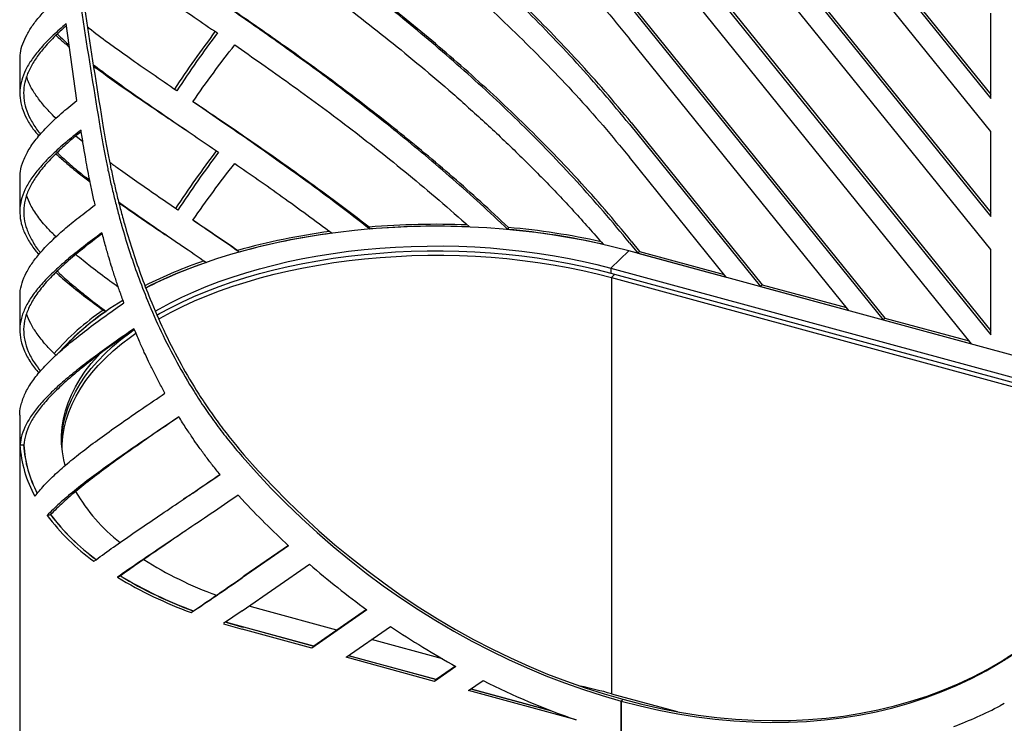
# Model space of a CAD drawing. Header units: millimetres. Extents: x 18 to 3605, y 16 to 2526.
# Tile 12 of 18: x 2673 to 3190, y 862 to 1232. Entities that reach past the tile are written whole.
import ezdxf

# ---------------------------------------------------------------- set-up
doc = ezdxf.new("R2010")
doc.units = ezdxf.units.MM
doc.header["$LTSCALE"] = 9

msp = doc.modelspace()

# ---------------------------------------------------------------- linework, layer by layer
for p, q in [((2993, 1425.45), (3182.79, 1190.51)), ((2993.93, 1426.36), (3182.79, 1192.58)), ((3182.79, 1173.17), (2993, 1408.15)), ((2993, 1363.4), (3182.79, 1128.46)), ((2993.93, 1364.31), (3182.79, 1130.53)), ((3182.79, 1111.13), (2993, 1346.1)), ((2993, 1301.35), (3182.79, 1066.41)), ((2993.93, 1302.26), (3182.79, 1068.48)), ((3172.65, 1061.63), (2993, 1284.05)), ((2993, 1239.13), (3126.19, 1074.26)), ((2993.93, 1240.05), (3127.12, 1075.17)), ((3182.79, 1190.51), (3182.79, 1235.22)), ((2702.59, 1189.38), (2697.06, 1229.78)), ((3108.25, 1079.14), (2993, 1221.82)), ((2672.73, 1210.48), (2672.73, 1193.2)), ((2758.53, 1174.9), (2758.69, 1174.79)), ((2758.69, 1174.79), (2760.96, 1173.26)), ((2993, 1176.92), (3061.79, 1091.76)), ((2993.93, 1177.83), (3062.73, 1092.67)), ((2705.85, 1167.66), (2702.1, 1170.72)), ((3182.79, 1128.46), (3182.79, 1173.17)), ((3043.85, 1096.64), (2993, 1159.6)), ((2672.73, 1148.27), (2672.73, 1130.97)), ((2856.26, 1122.92), (2856.59, 1121.9)), ((2929.4, 1122.72), (2929.06, 1121.71)), ((2758.53, 1112.67), (2760.75, 1111.17)), ((2993, 1114.7), (2997.39, 1109.26)), ((2993.93, 1115.61), (2998.33, 1110.17)), ((2787.08, 1110.69), (2788.03, 1109.79)), ((2992.57, 1110.44), (2983.24, 1101.33)), ((3286.07, 1030.67), (2992.57, 1110.44)), ((2998.33, 1110.17), (2997.39, 1109.26)), ((2997.39, 1109.26), (3043.85, 1096.64)), ((2998.33, 1110.17), (3042.65, 1098.13)), ((3182.79, 1066.41), (3182.79, 1111.13)), ((2983.24, 1101.33), (3282.59, 1019.97)), ((2983.24, 1101.33), (2983.24, 1098.76)), ((2983.24, 1098.76), (3281.81, 1017.61)), ((2983.56, 1096.46), (2985.33, 1098.19)), ((2985.33, 1098.19), (2983.56, 1096.46)), ((2983.56, 1096.46), (3281.13, 1015.58)), ((2983.56, 1096.46), (2983.56, 877.88)), ((3062.73, 1092.67), (3061.79, 1091.76)), ((3061.79, 1091.76), (3108.25, 1079.14)), ((3062.73, 1092.67), (3107.04, 1080.63)), ((2672.73, 1086.05), (2672.73, 1068.74)), ((2716.54, 1079.3), (2718.14, 1078.68)), ((3127.12, 1075.17), (3126.19, 1074.26)), ((3126.19, 1074.26), (3172.65, 1061.63)), ((3127.12, 1075.17), (3171.44, 1063.13)), ((2672.73, 1023.84), (2672.73, 777.96)), ((2672.81, 1008.51), (2674.81, 1008.54)), ((2758.67, 979.99), (2758.54, 979.91)), ((2760.93, 981.52), (2758.67, 979.99)), ((2789.52, 979.81), (2787.39, 982.1)), ((2687, 971.56), (2688.87, 971.93)), ((2813.95, 955.61), (2789.52, 938.66)), ((2813.78, 955.76), (2790.46, 939.57)), ((2789.52, 921.34), (2824.86, 945.88)), ((2724.02, 939.07), (2725.56, 939.74)), ((2762.69, 920.48), (2763.87, 921.31)), ((2789.52, 921.34), (2779.76, 914.68)), ((2799.58, 922.07), (2793.19, 923.88)), ((2839.31, 911.27), (2799.58, 922.07)), ((2855.05, 921.94), (2826.18, 901.89)), ((2854.87, 922.07), (2827.11, 902.8)), ((2826.18, 901.89), (2789.52, 911.86)), ((2790.24, 912.96), (2827.25, 902.9)), ((2827.11, 902.8), (2790.46, 912.77)), ((2844.1, 897.02), (2867.46, 913.24)), ((2894.74, 896.21), (2857.5, 906.33)), ((2826.18, 901.89), (2827.11, 902.8)), ((2890.58, 884.39), (2844.1, 897.02)), ((2891.51, 885.3), (2845.31, 897.86)), ((2845.45, 897.96), (2891.65, 885.4)), ((2901.85, 892.21), (2890.58, 884.39)), ((2901.64, 892.33), (2891.51, 885.3)), ((2890.58, 884.39), (2891.51, 885.3)), ((2908.5, 879.52), (2916.05, 884.76)), ((2964.9, 864.19), (2908.5, 879.52)), ((2952.18, 868.81), (2909.71, 880.36)), ((2909.84, 880.45), (2951, 869.27)), ((2983.56, 877.88), (3018.12, 868.49)), ((2989.57, 874.97), (2988.64, 874.06)), ((2989.57, 874.97), (2988.64, 874.06)), ((2988.64, 624.09), (2988.64, 874.06)), ((2988.64, 874.06), (2988.64, 624.09)), ((3189.9, 872.71), (3187.75, 871.58))]:
    msp.add_line(p, q)
at = {"flags": 128}
for points in [[(2992.57, 1110.44), (2984.77, 1112.46), (2976.82, 1114.31), (2968.73, 1116), (2960.51, 1117.52), (2952.18, 1118.87), (2943.75, 1120.04), (2935.24, 1121.04), (2926.66, 1121.86), (2918.02, 1122.5), (2909.33, 1122.96), (2900.62, 1123.24), (2891.89, 1123.34), (2883.16, 1123.26), (2874.45, 1123), (2865.76, 1122.56), (2857.11, 1121.94), (2848.52, 1121.14), (2840, 1120.16), (2831.56, 1119.01), (2823.22, 1117.68), (2814.99, 1116.18), (2806.89, 1114.51), (2798.92, 1112.67), (2791.1, 1110.67), (2783.44, 1108.51), (2775.96, 1106.19), (2768.67, 1103.72), (2761.57, 1101.1), (2754.69, 1098.34), (2748.02, 1095.43), (2741.59, 1092.39), (2738.86, 1091.02)], [(2743.87, 1078.76), (2746.14, 1080.06), (2751.9, 1083.17), (2757.91, 1086.15), (2764.17, 1089.01), (2770.66, 1091.72), (2777.36, 1094.28), (2784.27, 1096.7), (2791.37, 1098.97), (2798.65, 1101.08), (2806.1, 1103.02), (2813.7, 1104.81), (2821.44, 1106.42), (2829.31, 1107.86), (2837.29, 1109.14), (2845.37, 1110.23), (2853.53, 1111.15), (2861.76, 1111.89), (2870.04, 1112.44), (2878.36, 1112.82), (2886.71, 1113.01), (2895.06, 1113.03), (2903.41, 1112.86), (2911.73, 1112.5), (2920.02, 1111.97), (2928.26, 1111.25), (2936.43, 1110.36), (2944.51, 1109.28), (2952.51, 1108.03), (2960.39, 1106.61), (2968.15, 1105.02), (2975.77, 1103.26), (2983.24, 1101.33)], [(2744.77, 1076.71), (2746.14, 1077.48), (2751.9, 1080.6), (2757.91, 1083.58), (2764.17, 1086.43), (2770.66, 1089.15), (2777.36, 1091.71), (2784.27, 1094.13), (2791.37, 1096.4), (2798.65, 1098.5), (2806.1, 1100.45), (2813.7, 1102.23), (2821.44, 1103.85), (2829.31, 1105.29), (2837.29, 1106.56), (2845.37, 1107.66), (2853.53, 1108.58), (2861.76, 1109.31), (2870.04, 1109.87), (2878.36, 1110.25), (2886.71, 1110.44), (2895.06, 1110.45), (2903.41, 1110.28), (2911.73, 1109.93), (2920.02, 1109.4), (2928.26, 1108.68), (2936.43, 1107.78), (2944.51, 1106.71), (2952.51, 1105.46), (2960.39, 1104.04), (2968.15, 1102.45), (2975.77, 1100.69), (2983.24, 1098.76)], [(2745.64, 1074.72), (2746.46, 1075.18), (2752.22, 1078.3), (2758.24, 1081.28), (2764.49, 1084.13), (2770.98, 1086.85), (2777.68, 1089.41), (2784.59, 1091.83), (2791.69, 1094.1), (2798.97, 1096.21), (2806.42, 1098.15), (2814.02, 1099.93), (2821.76, 1101.55), (2829.63, 1102.99), (2837.61, 1104.26), (2845.69, 1105.36), (2853.85, 1106.28), (2862.08, 1107.02), (2870.36, 1107.57), (2878.68, 1107.95), (2887.03, 1108.14), (2895.38, 1108.15), (2903.73, 1107.98), (2912.05, 1107.63), (2920.34, 1107.1), (2928.58, 1106.38), (2936.75, 1105.48), (2944.84, 1104.41), (2952.83, 1103.16), (2960.71, 1101.74), (2968.47, 1100.15), (2976.09, 1098.39), (2983.56, 1096.46)], [(2694.65, 1010.41), (2694.67, 1011.01), (2695, 1015.31), (2695.69, 1019.59), (2696.73, 1023.86), (2698.12, 1028.11), (2699.86, 1032.31), (2701.94, 1036.48), (2704.36, 1040.6), (2707.13, 1044.66), (2710.22, 1048.65), (2713.64, 1052.58), (2717.38, 1056.42), (2721.44, 1060.19), (2725.8, 1063.86), (2730.45, 1067.43), (2732.79, 1069.1)], [(2694.97, 1005.83), (2694.99, 1008.71), (2695.32, 1013.01), (2696.01, 1017.3), (2697.05, 1021.56), (2698.44, 1025.81), (2700.18, 1030.01), (2702.26, 1034.18), (2704.69, 1038.3), (2707.45, 1042.36), (2710.54, 1046.35), (2713.96, 1050.28), (2717.7, 1054.13), (2721.76, 1057.89), (2726.12, 1061.56), (2730.78, 1065.13), (2733.62, 1067.15)], [(2696.51, 997.75), (2695.8, 1000.69), (2695.07, 1004.98), (2694.69, 1009.28), (2694.67, 1013.58), (2695, 1017.88), (2695.69, 1022.17), (2696.73, 1026.44), (2698.12, 1030.68), (2699.86, 1034.89), (2701.94, 1039.05), (2704.36, 1043.17), (2707.13, 1047.23), (2710.22, 1051.22), (2713.64, 1055.15), (2714.98, 1056.58)], [(2789.52, 1002.45), (2796.98, 994.08), (2804.65, 985.9), (2812.53, 977.92), (2820.61, 970.14), (2828.88, 962.57), (2837.33, 955.23), (2845.94, 948.12), (2854.72, 941.25), (2863.65, 934.63), (2872.72, 928.27), (2881.91, 922.16), (2891.23, 916.33), (2900.66, 910.77), (2910.19, 905.49), (2919.8, 900.5), (2929.49, 895.8), (2939.25, 891.4), (2949.06, 887.31), (2958.92, 883.52), (2968.81, 880.05), (2978.72, 876.89), (2988.64, 874.06)], [(2790.46, 1003.36), (2797.91, 994.99), (2805.59, 986.81), (2813.47, 978.83), (2821.54, 971.05), (2829.81, 963.48), (2838.26, 956.14), (2846.88, 949.03), (2855.65, 942.16), (2864.58, 935.54), (2873.65, 929.18), (2882.85, 923.07), (2892.17, 917.24), (2901.59, 911.68), (2911.12, 906.4), (2920.73, 901.41), (2930.43, 896.71), (2940.18, 892.31), (2949.99, 888.22), (2959.85, 884.43), (2969.74, 880.96), (2979.65, 877.81), (2989.57, 874.97)], [(2781.11, 915.59), (2782.6, 915.14), (2790.24, 912.96)], [(2989.57, 874.97), (2999.49, 872.41), (3009.4, 870.18), (3019.29, 868.28), (3029.15, 866.71), (3038.96, 865.47), (3048.72, 864.56), (3058.41, 863.99), (3068.02, 863.76), (3077.55, 863.86), (3086.98, 864.29), (3096.29, 865.06), (3105.49, 866.17), (3114.56, 867.6), (3123.49, 869.37), (3132.27, 871.47), (3140.88, 873.9), (3149.33, 876.64), (3157.6, 879.72), (3165.68, 883.1), (3173.56, 886.8), (3181.23, 890.82), (3188.69, 895.13)], [(2988.64, 874.06), (2998.56, 871.5), (3008.47, 869.27), (3018.36, 867.37), (3028.21, 865.8), (3038.03, 864.56), (3047.78, 863.65), (3057.47, 863.08), (3067.09, 862.84), (3076.61, 862.94), (3086.04, 863.38), (3095.36, 864.15), (3104.56, 865.25), (3113.63, 866.69), (3122.56, 868.46), (3131.33, 870.56), (3139.95, 872.98), (3148.4, 875.73), (3156.66, 878.8), (3164.74, 882.19), (3172.62, 885.89), (3180.3, 889.91), (3187.75, 894.22)]]:
    msp.add_lwpolyline(points, dxfattribs=at)
for centre, radius, start, end in [((2891.74, 701.36), 423.04, 87.8309, 94.8102), ((2891.74, 704.17), 419.21, 87.6472, 94.8102), ((2895.38, 738.04), 386.19, 77.6412, 84.9463), ((2883.81, 762.04), 361.82, 97.665, 105.5062), ((2883.95, 764.02), 358.82, 97.5579, 105.5045), ((2895.46, 741.43), 381.76, 77.3268, 84.9509), ((2849.94, 870.01), 248.57, 108.8613, 116.6609), ((2850.03, 872.05), 245.5, 108.8528, 116.9245), ((2796.49, 964.63), 138.52, 120.1688, 137.7839), ((2788.01, 972.74), 128.3, 123.8507, 139.2539), ((2790.22, 971.48), 129.18, 123.916, 137.726), ((2736.75, 1012.48), 64.07, 183.5518, 208.8512), ((2738.04, 1012.6), 63.45, 183.6704, 207.6905), ((2737.84, 1012.42), 63.15, 183.5186, 207.6309), ((2781.55, 1029.69), 91.62, 209.8113, 232.1696), ((3129.8, 1298.81), 466.42, 223.1515, 227.3761), ((2780.73, 1042.62), 117.62, 217.1693, 234.0172), ((2783.69, 1044.61), 119.48, 217.4574, 233.6558), ((2781.53, 1042.16), 116.27, 217.1595, 233.7911), ((2843.34, 1115.13), 197.35, 237.6733, 250.0561), ((3124.51, 1292.71), 458.34, 229.1734, 233.9918), ((2840.97, 1132.75), 226.25, 238.8749, 249.7566), ((2841.44, 1131.64), 224.18, 238.8749, 249.7566), ((2842.62, 1134.62), 227.28, 239.0084, 249.7565), ((2873.08, 1216.96), 315.22, 252.9731, 254.8042), ((2872.91, 1218.85), 318.12, 252.9731, 254.8042), ((3112.26, 1275), 436.8, 235.9133, 241.2025), ((3094.56, 1240.41), 397.93, 243.3469, 250.9842), ((2902.41, 578.59), 310.1, 74.8289, 77.97), ((3085.91, 1066.51), 219.93, 290.6116, 297.5861)]:
    msp.add_arc(centre, radius, start, end)
for points in [[(2785.61, 1405.27), (2790.15, 1402.12), (2799.24, 1395.82), (2813.48, 1385.72), (2828.08, 1375.13), (2843.01, 1363.99), (2858.18, 1352.3), (2873.53, 1340.05), (2888.97, 1327.23), (2904.42, 1313.85), (2919.81, 1299.9), (2935.05, 1285.39), (2950.08, 1270.33), (2964.8, 1254.71), (2979.19, 1238.59), (2988.4, 1227.41), (2993, 1221.82)], [(2993, 1176.92), (2988.49, 1182.4), (2979.46, 1193.37), (2965.35, 1209.19), (2950.92, 1224.54), (2936.2, 1239.35), (2921.26, 1253.63), (2906.17, 1267.37), (2891.01, 1280.56), (2875.86, 1293.21), (2860.79, 1305.32), (2845.86, 1316.89), (2831.16, 1327.92), (2816.76, 1338.43), (2802.72, 1348.43), (2789.12, 1357.92), (2775.98, 1366.97), (2767.71, 1372.61), (2763.57, 1375.43)], [(2785.61, 1343.05), (2790.15, 1339.9), (2799.24, 1333.59), (2813.48, 1323.5), (2828.08, 1312.91), (2843.01, 1301.76), (2858.18, 1290.07), (2873.53, 1277.82), (2888.97, 1265), (2904.42, 1251.62), (2919.81, 1237.67), (2935.05, 1223.16), (2950.08, 1208.1), (2964.8, 1192.48), (2979.19, 1176.37), (2988.4, 1165.19), (2993, 1159.6)], [(2993, 1114.7), (2988.49, 1120.19), (2979.46, 1131.15), (2965.35, 1146.98), (2950.92, 1162.32), (2936.2, 1177.13), (2921.26, 1191.41), (2906.17, 1205.15), (2891.02, 1218.35), (2875.87, 1231), (2860.79, 1243.1), (2845.87, 1254.67), (2831.17, 1265.7), (2816.76, 1276.21), (2802.72, 1286.21), (2789.12, 1295.7), (2775.98, 1304.75), (2767.71, 1310.39), (2763.57, 1313.21)], [(2698.07, 1287.09), (2700.64, 1268.28), (2705.78, 1230.66), (2711.9, 1193.36), (2714.97, 1174.72)], [(2699.84, 1287.57), (2702.38, 1268.78), (2707.48, 1231.21), (2713.55, 1193.95), (2716.58, 1175.32)], [(2785.61, 1280.82), (2790.54, 1277.4), (2800.4, 1270.56), (2815.9, 1259.54), (2831.8, 1247.94), (2848.08, 1235.68), (2864.61, 1222.78), (2881.31, 1209.22), (2898.06, 1194.99), (2914.78, 1180.09), (2931.36, 1164.54), (2947.7, 1148.32), (2963.74, 1131.5), (2974.06, 1119.76), (2979.21, 1113.89)], [(2929.06, 1121.71), (2924.27, 1126.24), (2914.68, 1135.29), (2900.15, 1148.23), (2885.59, 1160.71), (2871.06, 1172.68), (2856.62, 1184.15), (2842.34, 1195.12), (2828.28, 1205.61), (2814.51, 1215.61), (2801.08, 1225.14), (2788.07, 1234.21), (2775.49, 1242.87), (2767.55, 1248.29), (2763.58, 1250.99)], [(2775.41, 1225.75), (2771.71, 1220.76), (2764.31, 1210.78), (2757.37, 1200.47), (2753.91, 1195.31)], [(2776.48, 1224.88), (2772.81, 1219.9), (2765.48, 1209.94), (2758.6, 1199.65), (2755.16, 1194.51)], [(2763.59, 1188.78), (2767.15, 1193.83), (2774.28, 1203.94), (2781.83, 1213.71), (2785.61, 1218.59)], [(2785.61, 1218.59), (2790.32, 1215.32), (2799.75, 1208.79), (2814.54, 1198.28), (2829.71, 1187.25), (2845.23, 1175.63), (2861, 1163.41), (2876.93, 1150.58), (2892.96, 1137.19), (2903.62, 1127.75), (2908.95, 1123.02)], [(2856.59, 1121.9), (2851.03, 1126.2), (2839.91, 1134.79), (2823.6, 1146.83), (2807.7, 1158.27), (2792.32, 1169.06), (2777.5, 1179.28), (2768.22, 1185.61), (2763.59, 1188.78)], [(2776.02, 1163.11), (2772.31, 1158.13), (2764.9, 1148.17), (2757.94, 1137.86), (2754.47, 1132.71)], [(2777.08, 1162.24), (2773.4, 1157.27), (2766.06, 1147.32), (2759.17, 1137.05), (2755.72, 1131.91)], [(2763.59, 1126.56), (2767.15, 1131.61), (2774.28, 1141.72), (2781.83, 1151.48), (2785.61, 1156.36)], [(2785.61, 1156.36), (2789.67, 1153.55), (2797.79, 1147.92), (2810.48, 1138.95), (2823.45, 1129.62), (2832.32, 1123.03), (2836.76, 1119.73)], [(2788.03, 1109.79), (2783.83, 1112.69), (2775.43, 1118.49), (2767.54, 1123.87), (2763.59, 1126.56)], [(2732.7, 1069.56), (2729.11, 1067.08), (2721.94, 1062.11), (2712.32, 1055.16), (2703.6, 1048.52), (2695.89, 1042.2), (2689.22, 1036.15), (2683.64, 1030.33), (2679.16, 1024.7), (2675.84, 1019.21), (2673.59, 1013.83), (2673.07, 1010.29), (2672.81, 1008.51)], [(2680.64, 981.57), (2682.19, 983.47), (2685.28, 987.28), (2691.36, 993.25), (2698.45, 999.46), (2706.62, 1005.95), (2715.79, 1012.78), (2725.94, 1019.98), (2736.93, 1027.56), (2744.96, 1032.98), (2748.98, 1035.69)], [(2756.25, 1023.29), (2751.9, 1020.36), (2743.19, 1014.5), (2731.24, 1006.35), (2720.18, 998.63), (2710.15, 991.33), (2701.23, 984.41), (2693.36, 977.81), (2689.12, 973.64), (2687, 971.56)], [(2711.62, 947.45), (2714.61, 949.63), (2720.58, 954.01), (2730.61, 961), (2741.36, 968.34), (2752.87, 976.1), (2765.01, 984.25), (2773.62, 990.06), (2777.92, 992.97)], [(2787.39, 982.1), (2782.62, 978.86), (2773.09, 972.37), (2759.62, 963.32), (2746.87, 954.75), (2734.88, 946.64), (2727.64, 941.59), (2724.02, 939.07)], [(2762.69, 920.48), (2767.01, 923.38), (2775.65, 929.19), (2784.9, 935.5), (2789.52, 938.66)], [(2763.87, 921.31), (2768.15, 924.23), (2776.71, 930.07), (2785.87, 936.4), (2790.46, 939.57)]]:
    msp.add_open_spline(points, degree=3)
for points, knots in [([(2993.93, 1177.83), (2989.38, 1183.32), (2980.26, 1194.31), (2966.03, 1210.16), (2951.47, 1225.53), (2936.61, 1240.36), (2921.53, 1254.65), (2906.3, 1268.4), (2891.01, 1281.6), (2875.72, 1294.24), (2860.5, 1306.34), (2845.44, 1317.89), (2830.6, 1328.91), (2816.07, 1339.4), (2801.9, 1349.37), (2788.18, 1358.83), (2775.32, 1367.56), (2767.37, 1372.91), (2763.59, 1375.46)], [0, 0, 0, 0, 0.062872, 0.125745, 0.188617, 0.251489, 0.314362, 0.377234, 0.440106, 0.502978, 0.565851, 0.628723, 0.691595, 0.754468, 0.81734, 0.880212, 0.943085, 1, 1, 1, 1]), ([(2993.93, 1115.61), (2989.38, 1121.11), (2980.27, 1132.1), (2966.03, 1147.95), (2951.47, 1163.31), (2936.61, 1178.14), (2921.53, 1192.43), (2906.31, 1206.18), (2891.01, 1219.38), (2875.72, 1232.02), (2860.51, 1244.12), (2845.44, 1255.68), (2830.61, 1266.69), (2816.07, 1277.18), (2801.9, 1287.15), (2788.18, 1296.61), (2775.33, 1305.34), (2767.37, 1310.69), (2763.59, 1313.24)], [0, 0, 0, 0, 0.062872, 0.125745, 0.188617, 0.251489, 0.314362, 0.377234, 0.440106, 0.502978, 0.565851, 0.628723, 0.691595, 0.754468, 0.81734, 0.880212, 0.943085, 1, 1, 1, 1]), ([(2701.07, 1278.75), (2702.57, 1277.48), (2706.38, 1274.27), (2713.46, 1268.81), (2722.16, 1262.38), (2731.66, 1255.62), (2741.88, 1248.53), (2752.78, 1241.06), (2764.27, 1233.23), (2772.41, 1227.66), (2776.48, 1224.88)], [0, 0, 0, 0, 0.084698, 0.215455, 0.346213, 0.47697, 0.607728, 0.738485, 0.869243, 1, 1, 1, 1]), ([(2929.4, 1122.72), (2924.57, 1127.25), (2914.89, 1136.31), (2900.23, 1149.26), (2885.54, 1161.74), (2870.87, 1173.71), (2856.3, 1185.17), (2841.89, 1196.13), (2827.7, 1206.59), (2813.8, 1216.57), (2800.25, 1226.08), (2787.12, 1235.12), (2774.83, 1243.46), (2767.21, 1248.59), (2763.6, 1251.02)], [0, 0, 0, 0, 0.084025, 0.16805, 0.252075, 0.3361, 0.420125, 0.504149, 0.588174, 0.672199, 0.756224, 0.840249, 0.924274, 1, 1, 1, 1]), ([(2672.82, 1210.48), (2672.84, 1211.72), (2672.88, 1214.59), (2674.12, 1219.11), (2676.34, 1224.09), (2679.56, 1229.17), (2683.76, 1234.38), (2688.84, 1239.74), (2693.01, 1243.48), (2695.09, 1245.35)], [0, 0, 0, 0, 0.111989, 0.259991, 0.407993, 0.555995, 0.703996, 0.851998, 1, 1, 1, 1]), ([(2697.06, 1229.78), (2694.72, 1227.74), (2690.06, 1223.66), (2684.4, 1217.85), (2679.76, 1212.21), (2676.27, 1206.73), (2673.91, 1201.36), (2672.7, 1196.06), (2672.66, 1190.77), (2673.76, 1185.48), (2676.06, 1180.11), (2679, 1175.22), (2681.65, 1172.04), (2682.73, 1170.75)], [0, 0, 0, 0, 0.093572, 0.187143, 0.280715, 0.374287, 0.467858, 0.56143, 0.655001, 0.748573, 0.842145, 0.935716, 1, 1, 1, 1]), ([(2697.2, 1228.75), (2695.46, 1227.2), (2691.41, 1223.58), (2686.3, 1218.18), (2681.7, 1212.47), (2678.24, 1206.92), (2675.9, 1201.47), (2674.7, 1196.1), (2674.66, 1190.74), (2675.75, 1185.37), (2678.04, 1179.92), (2680.66, 1175.4), (2682.92, 1172.61), (2683.63, 1171.74)], [0, 0, 0, 0, 0.074015, 0.171899, 0.269783, 0.367667, 0.46555, 0.563434, 0.661318, 0.759202, 0.857086, 0.95497, 1, 1, 1, 1]), ([(2755.16, 1194.51), (2750.77, 1197.51), (2741.99, 1203.51), (2729.96, 1211.87), (2719.02, 1219.75), (2711.79, 1225.08), (2708.57, 1227.7), (2708.25, 1227.96)], [0, 0, 0, 0, 0.243283, 0.486566, 0.729849, 0.973132, 1, 1, 1, 1]), ([(2691.7, 1223.67), (2692.52, 1222.89), (2694.59, 1220.9), (2697.18, 1218.78), (2698.74, 1217.5)], [0, 0, 0, 0, 0.3949751, 1, 1, 1, 1]), ([(2692.38, 1224.35), (2693.54, 1223.2), (2695.39, 1221.36), (2697.71, 1219.4), (2698.58, 1218.66)], [0, 0, 0, 0, 0.625247, 1, 1, 1, 1]), ([(2711.37, 1208.22), (2714.27, 1206.04), (2720.1, 1201.63), (2729.98, 1194.58), (2740.63, 1187.15), (2752.08, 1179.31), (2764.18, 1171.06), (2772.78, 1165.18), (2777.08, 1162.24)], [0, 0, 0, 0, 0.164894, 0.331915, 0.498936, 0.665958, 0.832979, 1, 1, 1, 1]), ([(2711.49, 1207.49), (2713.84, 1205.75), (2719.16, 1201.81), (2728.49, 1195.27), (2739.26, 1187.88), (2749.33, 1181.08), (2756.07, 1176.55), (2758.69, 1174.79)], [0, 0, 0, 0, 0.178711, 0.404565, 0.630418, 0.856272, 1, 1, 1, 1]), ([(2691.74, 1180.03), (2690.52, 1181.23), (2687.4, 1184.28), (2683.42, 1188.98), (2679.77, 1194.19), (2677.37, 1198.5), (2676.57, 1201.06), (2676.29, 1201.95)], [0, 0, 0, 0, 0.15481, 0.393949, 0.633088, 0.872226, 1, 1, 1, 1]), ([(2672.88, 1148.27), (2672.88, 1149.57), (2672.89, 1152.79), (2674.47, 1157.95), (2677.4, 1163.82), (2681.72, 1169.84), (2687.37, 1176.06), (2694.2, 1182.52), (2699.8, 1187.09), (2702.59, 1189.38)], [0, 0, 0, 0, 0.101917, 0.251598, 0.401278, 0.550959, 0.700639, 0.85032, 1, 1, 1, 1]), ([(2856.26, 1122.92), (2850.65, 1127.21), (2839.43, 1135.79), (2822.98, 1147.8), (2806.92, 1159.22), (2791.41, 1169.97), (2776.86, 1179.88), (2767.89, 1185.91), (2763.6, 1188.8)], [0, 0, 0, 0, 0.169044, 0.338088, 0.507132, 0.676176, 0.84522, 1, 1, 1, 1]), ([(2714.97, 1174.72), (2715.42, 1172.03), (2716.29, 1166.93), (2717.65, 1159.64), (2719.06, 1152.65), (2720.6, 1145.66), (2722.31, 1138.43), (2724.17, 1131.17), (2726.71, 1121.9), (2730.13, 1110.63), (2734.66, 1097.44), (2740.17, 1083.18), (2746.86, 1067.96), (2755, 1051.96), (2762.84, 1038.56), (2769.95, 1027.69), (2775.98, 1019.19), (2782.47, 1010.78), (2787.1, 1005.31), (2789.52, 1002.45)], [0, 0, 0, 0, 0.044466, 0.084655, 0.120581, 0.159929, 0.199905, 0.239686, 0.279609, 0.352862, 0.426095, 0.499439, 0.5928, 0.686116, 0.779575, 0.834644, 0.888423, 0.941739, 1, 1, 1, 1]), ([(2716.58, 1175.32), (2717.03, 1172.65), (2717.9, 1167.55), (2719.24, 1160.27), (2720.63, 1153.29), (2722.16, 1146.3), (2723.86, 1139.09), (2725.7, 1131.84), (2728.22, 1122.58), (2731.6, 1111.33), (2736.09, 1098.16), (2741.55, 1083.93), (2748.18, 1068.74), (2756.24, 1052.77), (2764.01, 1039.39), (2771.06, 1028.55), (2777.04, 1020.07), (2783.46, 1011.67), (2788.06, 1006.21), (2790.46, 1003.36)], [0, 0, 0, 0, 0.044552, 0.084814, 0.120802, 0.160212, 0.200246, 0.240079, 0.280048, 0.353369, 0.426647, 0.500012, 0.593363, 0.686625, 0.779987, 0.834977, 0.888663, 0.941871, 1, 1, 1, 1]), ([(2704.86, 1173.88), (2702.12, 1171.7), (2696.65, 1167.33), (2689.8, 1161.15), (2684, 1155.19), (2679.37, 1149.44), (2675.91, 1143.84), (2673.65, 1138.35), (2672.6, 1132.93), (2672.78, 1127.52), (2674.14, 1122.08), (2676.79, 1116.56), (2679.66, 1112.06), (2682.06, 1109.32), (2682.75, 1108.52)], [0, 0, 0, 0, 0.087647, 0.175294, 0.262941, 0.350588, 0.438235, 0.525882, 0.613529, 0.701175, 0.788822, 0.876469, 0.964116, 1, 1, 1, 1]), ([(2704.98, 1173.11), (2702.82, 1171.35), (2697.95, 1167.38), (2691.65, 1161.56), (2685.89, 1155.52), (2681.31, 1149.7), (2677.88, 1144.02), (2675.65, 1138.46), (2674.61, 1132.96), (2674.78, 1127.47), (2676.13, 1121.96), (2678.77, 1116.36), (2681.28, 1112.23), (2683.25, 1109.9), (2683.56, 1109.54)], [0, 0, 0, 0, 0.072808, 0.163841, 0.254874, 0.345908, 0.436941, 0.527975, 0.619008, 0.710041, 0.801075, 0.892108, 0.983142, 1, 1, 1, 1]), ([(2712.26, 1134.56), (2711.74, 1136.87), (2710.74, 1141.37), (2709.38, 1147.94), (2708.18, 1154.08), (2707.08, 1160.2), (2705.98, 1166.74), (2705.25, 1171.4), (2704.86, 1173.88)], [0, 0, 0, 0, 0.175453, 0.342133, 0.50009, 0.642911, 0.809533, 1, 1, 1, 1]), ([(2691.68, 1161.45), (2693.24, 1160.02), (2696.97, 1156.58), (2703, 1151.67), (2707.8, 1148.05), (2709.66, 1146.65)], [0, 0, 0, 0, 0.305143, 0.732162, 1, 1, 1, 1]), ([(2692.36, 1162.09), (2694.27, 1160.29), (2698.33, 1156.47), (2704.15, 1151.61), (2708.27, 1148.44), (2709.48, 1147.51)], [0, 0, 0, 0, 0.385659, 0.8200749, 1, 1, 1, 1]), ([(2755.72, 1131.91), (2751.98, 1134.47), (2744.49, 1139.58), (2734.13, 1146.76), (2725.88, 1152.55), (2721.43, 1155.83), (2719.92, 1156.94)], [0, 0, 0, 0, 0.284666, 0.569331, 0.853997, 1, 1, 1, 1]), ([(2691.75, 1117.84), (2690.2, 1119.36), (2686.45, 1123.05), (2682, 1128.62), (2678.26, 1134.35), (2676.92, 1137.96), (2676.3, 1139.61)], [0, 0, 0, 0, 0.198196, 0.480609, 0.763021, 1, 1, 1, 1]), ([(2672.87, 1086.05), (2672.84, 1086.83), (2672.73, 1089.36), (2673.77, 1093.64), (2675.94, 1098.97), (2679.3, 1104.39), (2683.75, 1109.97), (2689.28, 1115.72), (2695.89, 1121.71), (2703.46, 1127.94), (2709.32, 1132.36), (2712.26, 1134.56)], [0, 0, 0, 0, 0.052612, 0.171035, 0.289459, 0.407882, 0.526306, 0.644729, 0.763153, 0.881576, 1, 1, 1, 1]), ([(2724.61, 1136.21), (2727.87, 1133.88), (2734.57, 1129.12), (2745.76, 1121.41), (2757.78, 1113.19), (2766.39, 1107.32), (2770.7, 1104.38)], [0, 0, 0, 0, 0.240974, 0.493982, 0.746991, 1, 1, 1, 1]), ([(2724.74, 1135.7), (2727.49, 1133.78), (2733.7, 1129.43), (2744.45, 1122.14), (2753.02, 1116.38), (2757.98, 1113.04), (2758.62, 1112.61)], [0, 0, 0, 0, 0.269856, 0.609547, 0.949239, 1, 1, 1, 1]), ([(2787.08, 1110.69), (2782.83, 1113.58), (2774.77, 1119.08), (2767.2, 1124.17), (2763.61, 1126.58)], [0, 0, 0, 0, 0.526106, 1, 1, 1, 1]), ([(2715.86, 1119.92), (2712.54, 1117.47), (2705.89, 1112.56), (2697.36, 1105.68), (2689.96, 1099.1), (2683.83, 1092.8), (2679, 1086.72), (2675.49, 1080.81), (2673.32, 1075.02), (2672.51, 1069.28), (2673.06, 1063.56), (2674.99, 1057.77), (2678.09, 1052.04), (2681.22, 1048.12), (2682.72, 1046.23)], [0, 0, 0, 0, 0.083816, 0.167632, 0.251447, 0.335263, 0.419079, 0.502895, 0.586711, 0.670526, 0.754342, 0.838158, 0.921974, 1, 1, 1, 1]), ([(2716, 1119.42), (2713.21, 1117.32), (2707.13, 1112.75), (2699.14, 1106.16), (2691.8, 1099.5), (2685.73, 1093.13), (2680.94, 1086.97), (2677.46, 1080.98), (2675.31, 1075.11), (2674.51, 1069.29), (2675.05, 1063.48), (2676.98, 1057.62), (2679.77, 1052.26), (2682.48, 1048.76), (2683.6, 1047.32)], [0, 0, 0, 0, 0.073403, 0.159972, 0.246541, 0.333109, 0.419678, 0.506247, 0.592816, 0.679385, 0.765954, 0.852523, 0.939092, 1, 1, 1, 1]), ([(2727.39, 1083.17), (2726.64, 1085.26), (2725.16, 1089.36), (2723.09, 1095.46), (2721.24, 1101.2), (2719.49, 1106.96), (2717.72, 1113.11), (2716.51, 1117.55), (2715.86, 1119.92)], [0, 0, 0, 0, 0.171679, 0.338369, 0.500117, 0.640708, 0.807323, 1, 1, 1, 1]), ([(2724.47, 1091.43), (2722.98, 1092.5), (2717.76, 1096.22), (2710.17, 1101.92), (2704.7, 1106.38), (2702.1, 1108.5)], [0, 0, 0, 0, 0.1747714, 0.6078589, 1, 1, 1, 1]), ([(2691.66, 1099.18), (2691.69, 1099.14), (2693.76, 1097.1), (2698.89, 1092.81), (2707.01, 1086.29), (2713.36, 1081.63), (2716.54, 1079.3)], [0, 0, 0, 0, 0.006119, 0.337412, 0.668706, 1, 1, 1, 1]), ([(2692.37, 1099.88), (2692.77, 1099.47), (2695.16, 1097.03), (2700.63, 1092.33), (2708.7, 1085.73), (2715, 1081.03), (2718.14, 1078.68)], [0, 0, 0, 0, 0.063225, 0.375483, 0.687742, 1, 1, 1, 1]), ([(2672.82, 1023.84), (2672.79, 1024.15), (2672.58, 1026.37), (2673.5, 1030.5), (2675.66, 1036.29), (2679.28, 1042.2), (2684.19, 1048.29), (2690.4, 1054.6), (2697.85, 1061.18), (2706.53, 1068.1), (2716.28, 1075.37), (2723.68, 1080.57), (2727.39, 1083.17)], [0, 0, 0, 0, 0.0178054, 0.1269382, 0.2360709, 0.3452036, 0.4543363, 0.5634691, 0.6726018, 0.7817345, 0.8908673, 1, 1, 1, 1]), ([(2691.69, 1055.6), (2689.85, 1057.46), (2686.07, 1061.29), (2681.7, 1066.84), (2678.28, 1072.19), (2676.95, 1075.62), (2676.31, 1077.25)], [0, 0, 0, 0, 0.245697, 0.505134, 0.764572, 1, 1, 1, 1]), ([(2732.81, 1069.31), (2729.71, 1067.13), (2723.07, 1062.46), (2713.96, 1055.75), (2705.31, 1049.05), (2697.68, 1042.66), (2691.07, 1036.54), (2685.54, 1030.65), (2681.11, 1024.95), (2677.81, 1019.39), (2675.58, 1013.93), (2675.07, 1010.34), (2674.81, 1008.54)], [0, 0, 0, 0, 0.0882728, 0.1895759, 0.2908789, 0.3921819, 0.4934849, 0.5947879, 0.6960909, 0.797394, 0.898697, 1, 1, 1, 1]), ([(2748.98, 1035.69), (2747.96, 1037.56), (2745.93, 1041.26), (2743.06, 1046.84), (2740.46, 1052.12), (2737.97, 1057.46), (2735.41, 1063.17), (2733.65, 1067.32), (2732.7, 1069.56)], [0, 0, 0, 0, 0.169721, 0.336417, 0.500133, 0.639527, 0.806138, 1, 1, 1, 1]), ([(2756.27, 1023.26), (2752.37, 1020.6), (2744.16, 1014.99), (2732.7, 1007.06), (2721.74, 999.27), (2711.81, 991.91), (2702.97, 984.92), (2695.17, 978.25), (2690.97, 974.03), (2688.87, 971.93)], [0, 0, 0, 0, 0.13098, 0.275817, 0.420653, 0.56549, 0.710327, 0.855163, 1, 1, 1, 1]), ([(2777.92, 992.97), (2776.6, 994.6), (2773.97, 997.84), (2770.19, 1002.78), (2766.74, 1007.5), (2763.4, 1012.29), (2759.95, 1017.46), (2757.55, 1021.25), (2756.25, 1023.29)], [0, 0, 0, 0, 0.169095, 0.335793, 0.50014, 0.639131, 0.80574, 1, 1, 1, 1]), ([(3187.75, 894.22), (3189.63, 895.39), (3193.19, 897.63), (3198.26, 901.02), (3203.06, 904.45), (3207.77, 908.07), (3212.56, 911.99), (3217.3, 916.12), (3223.23, 921.61), (3230.24, 928.67), (3238.12, 937.53), (3246.26, 947.73), (3254.47, 959.37), (3262.51, 972.55), (3268.73, 984.39), (3273.42, 994.55), (3276.88, 1002.84), (3280.07, 1011.41), (3281.99, 1017.28), (3282.99, 1020.34)], [0, 0, 0, 0, 0.0446461, 0.0849944, 0.1210598, 0.1605268, 0.2006187, 0.2405131, 0.280529, 0.3539061, 0.4272139, 0.5005845, 0.593904, 0.687098, 0.7803549, 0.8352672, 0.8888701, 0.9419847, 1, 1, 1, 1]), ([(3188.69, 895.13), (3190.54, 896.31), (3194.07, 898.55), (3199.1, 901.96), (3203.85, 905.39), (3208.52, 909.03), (3213.27, 912.96), (3217.96, 917.09), (3223.84, 922.59), (3230.78, 929.67), (3238.59, 938.53), (3246.66, 948.74), (3254.79, 960.39), (3262.76, 973.57), (3268.92, 985.41), (3273.57, 995.58), (3277, 1003.86), (3280.16, 1012.44), (3282.06, 1018.3), (3283.06, 1021.37)], [0, 0, 0, 0, 0.044544, 0.084806, 0.120802, 0.160202, 0.200234, 0.240077, 0.280049, 0.353368, 0.426645, 0.500012, 0.593362, 0.686625, 0.779987, 0.834977, 0.888665, 0.941874, 1, 1, 1, 1]), ([(2760.99, 981.56), (2762.74, 982.76), (2768.13, 986.43), (2773.93, 990.4), (2777.84, 993.08)], [0, 0, 0, 0, 0.3257687, 1, 1, 1, 1]), ([(2759.88, 963.49), (2755.98, 960.83), (2747.82, 955.27), (2736.32, 947.36), (2729.14, 942.28), (2725.56, 939.74)], [0, 0, 0, 0, 0.313971, 0.656985, 1, 1, 1, 1])]:
    msp.add_open_spline(points, degree=3, knots=knots)

doc.saveas('drawing.dxf')
